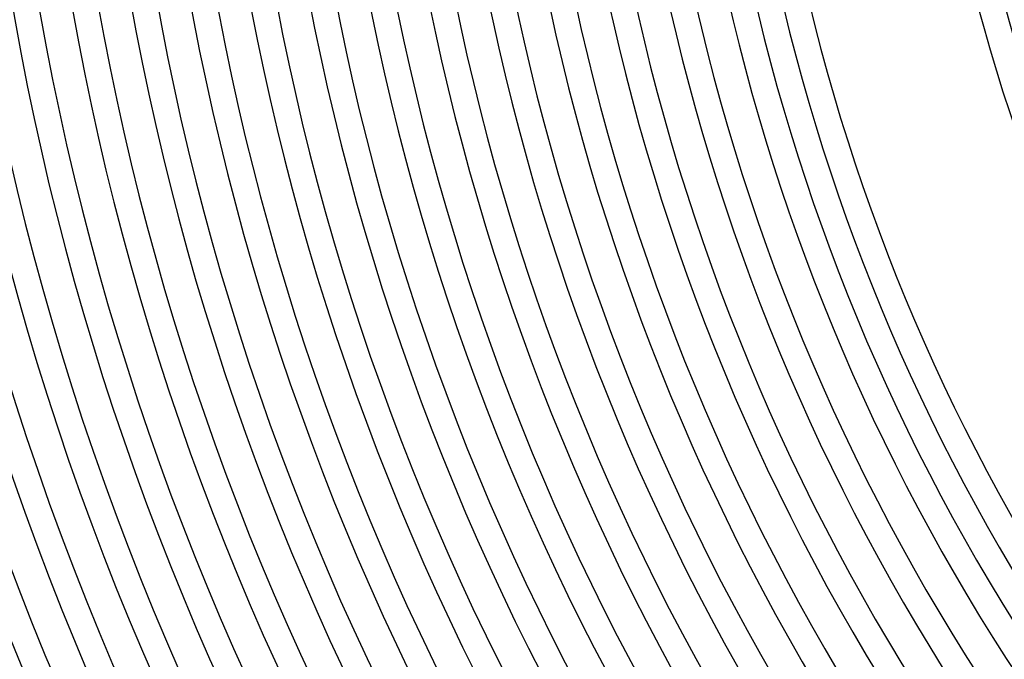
# Model space of a CAD drawing. Header units: millimetres. Extents: x -535 to 535, y -535 to 535.
# Tile 31 of 106: x -419 to -267, y -173 to -74. Entities that reach past the tile are written whole.
import ezdxf

# ---------------------------------------------------------------- set-up
doc = ezdxf.new("R2010")
doc.units = ezdxf.units.MM
doc.layers.add('THICK', color=7, linetype='Continuous')

msp = doc.modelspace()

# ---------------------------------------------------------------- linework, layer by layer
at = {"layer": 'THICK'}
for radius, start, end in [(476, 180.15, 224.85), (467, 180.1667, 224.8334), (458, 180.1821, 224.8179), (490, 180.2336, 224.7664), (486, 180.2167, 224.7832), (480, 180.2387, 224.7613), (471, 180.2433, 224.7567), (462, 180.248, 224.7519), (453, 180.2529, 224.747), (449, 180.1966, 224.8034), (444, 180.2581, 224.7419), (440, 180.2104, 224.7896), (435, 180.2634, 224.7366), (431, 180.2235, 224.7764), (426, 180.269, 224.731), (422, 180.2363, 224.7637), (417, 180.2748, 224.7252), (413, 180.2485, 224.7515), (408, 180.2808, 224.7192), (404, 180.2604, 224.7396), (399, 180.2872, 224.7128), (395, 180.272, 224.728), (390, 180.2939, 224.7062), (386, 180.2832, 224.7168), (381, 180.3008, 224.6992), (377, 180.2941, 224.7059), (372, 180.3081, 224.6919), (368, 180.3049, 224.6952), (363, 180.3157, 224.6843), (359, 180.3153, 224.6847), (354, 180.3237, 224.6763), (350, 180.3255, 224.6745), (345, 180.3321, 224.6678), (341, 180.3354, 224.6646), (336, 180.3411, 224.6589), (332, 180.3451, 224.6549), (327, 180.3505, 224.6495), (323, 180.3545, 224.6455), (318, 180.3604, 224.6396), (314, 180.3636, 224.6364), (310, 180.3697, 224.6304), (306, 180.374, 224.626), (281, 180.4073, 224.5927), (277, 180.4132, 224.5868)]:
    msp.add_arc((0, 0), radius, start, end, dxfattribs=at)

doc.saveas('drawing.dxf')
